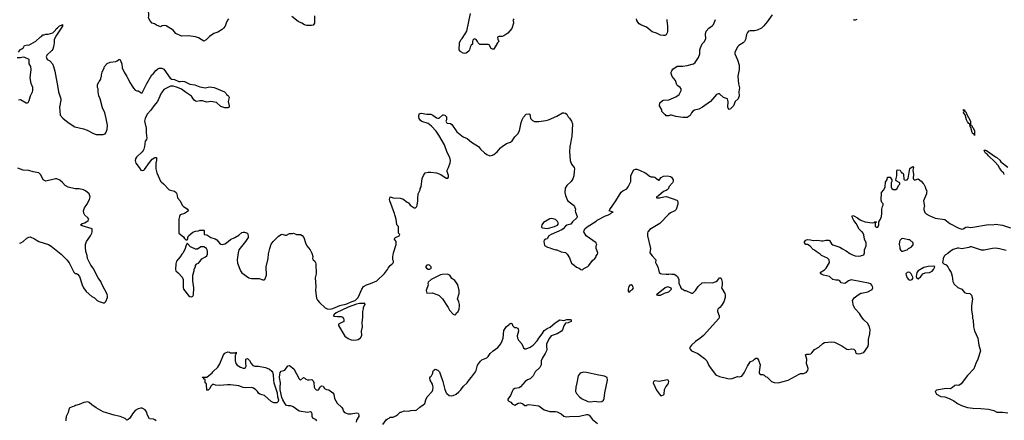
# Model space of a CAD drawing. Header units: inches. Extents: x 2323201 to 2563958, y 895391 to 1023096.
# Tile 95 of 196: x 2437979 to 2452038, y 991536 to 997260. Entities that reach past the tile are written whole.
import ezdxf

# ---------------------------------------------------------------- set-up
doc = ezdxf.new("R2010")
doc.units = ezdxf.units.IN
doc.header["$MEASUREMENT"] = 0
for name, color, linetype in [('C4939', 7, 'Continuous'), ('C4949', 7, 'Continuous'), ('C4959', 7, 'Continuous')]:
    doc.layers.add(name, color=color, linetype=linetype)

msp = doc.modelspace()

# ---------------------------------------------------------------- linework, layer by layer
at = {"layer": 'C4939', "color": 5, "elevation": 140}
for points in [[(2440000, 997163), (2439990, 997158), (2439930, 997182), (2439902, 997202), (2439869, 997209), (2439835, 997250), (2439818, 997290), (2439822, 997310), (2439822, 997350), (2439815, 997390), (2439818, 997430), (2439807, 997453), (2439808, 997550), (2439799, 997590), (2439802, 997630), (2439795, 997670), (2439802, 997690), (2439855, 997770), (2439910, 997816), (2439950, 997831), (2440000, 997827)], [(2437962, 996798), (2437990, 996832), (2438010, 996842), (2438035, 996865), (2438049, 996891), (2438090, 996901), (2438110, 996898), (2438210, 996952), (2438269, 997011), (2438290, 997022), (2438310, 997042), (2438330, 997042), (2438350, 997052), (2438387, 997053), (2438450, 997072), (2438488, 997110), (2438498, 997130), (2438518, 997142), (2438548, 997170), (2438578, 997182), (2438590, 997192), (2438590, 997168), (2438497, 997023), (2438471, 996970), (2438471, 996930), (2438461, 996870), (2438450, 996838), (2438439, 996821), (2438368, 996752), (2438359, 996730), (2438360, 996720), (2438371, 996690), (2438411, 996671), (2438446, 996630), (2438463, 996590), (2438483, 996523), (2438525, 996290), (2438531, 996229), (2438568, 996130), (2438568, 996110), (2438545, 996010), (2438558, 995898), (2438595, 995855), (2438671, 995791), (2438768, 995728), (2438890, 995701), (2438942, 995682), (2439034, 995634), (2439070, 995621), (2439170, 995619), (2439198, 995630), (2439210, 995642), (2439229, 995690), (2439234, 995754), (2439215, 995850), (2439194, 995930), (2439163, 996003), (2439129, 996129), (2439109, 996170), (2439098, 996230), (2439098, 996270), (2439088, 996290), (2439088, 996330), (2439108, 996370), (2439120, 996380), (2439138, 996410), (2439138, 996430), (2439148, 996450), (2439148, 996470), (2439158, 996510), (2439187, 996573), (2439188, 996590), (2439230, 996632), (2439270, 996651), (2439350, 996662), (2439370, 996672), (2439393, 996693), (2439410, 996694), (2439425, 996665), (2439435, 996630), (2439442, 996570), (2439471, 996511), (2439511, 996450), (2439518, 996430), (2439538, 996398), (2439550, 996362), (2439602, 996282), (2439630, 996252), (2439650, 996242), (2439670, 996242), (2439694, 996230), (2439710, 996214), (2439730, 996214), (2439792, 996348), (2439868, 996472), (2439890, 996491), (2439925, 996535), (2439950, 996559), (2439970, 996567), (2439987, 996567), (2440000, 996566)], [(2437963, 996117), (2437990, 996122), (2438070, 996071), (2438090, 996071), (2438102, 996078), (2438116, 996104), (2438132, 996170), (2438163, 996230), (2438166, 996250), (2438165, 996290), (2438145, 996350), (2438129, 996429), (2438143, 996550), (2438136, 996590), (2438116, 996630), (2438113, 996650), (2438115, 996690), (2438050, 996719), (2438030, 996723), (2437990, 996714), (2437945, 996715)], [(2440000, 996212), (2439945, 996090), (2439892, 996030), (2439853, 995967), (2439799, 995910), (2439771, 995850), (2439763, 995810), (2439784, 995710), (2439785, 995645), (2439794, 995566), (2439791, 995550), (2439770, 995526), (2439761, 995450), (2439751, 995410), (2439741, 995390), (2439728, 995372), (2439645, 995295), (2439631, 995270), (2439627, 995250), (2439639, 995210), (2439687, 995150), (2439710, 995111), (2439730, 995105), (2439750, 995111), (2439759, 995121), (2439830, 995218), (2439870, 995265), (2439909, 995291), (2439932, 995290), (2439931, 995251), (2439923, 995210), (2439925, 995130), (2439931, 995090), (2439935, 995070), (2439990, 994951), (2440000, 994943)], [(2437974, 994066), (2437995, 994070), (2438029, 994090), (2438081, 994139), (2438110, 994154), (2438130, 994157), (2438190, 994131), (2438251, 994090), (2438390, 994046), (2438430, 994023), (2438571, 993910), (2438651, 993830), (2438684, 993784), (2438750, 993652), (2438770, 993632), (2438790, 993632), (2438804, 993624), (2438831, 993591), (2438871, 993470), (2438891, 993430), (2438930, 993376), (2439010, 993306), (2439047, 993287), (2439085, 993250), (2439114, 993234), (2439170, 993215), (2439190, 993216), (2439210, 993232), (2439232, 993290), (2439235, 993310), (2439230, 993339), (2439157, 993470), (2439137, 993517), (2439099, 993570), (2439030, 993708), (2438993, 993753), (2438959, 993819), (2438947, 993847), (2438941, 993890), (2438924, 993950), (2438918, 994010), (2438919, 994050), (2438933, 994090), (2438989, 994170), (2439009, 994210), (2439013, 994230), (2439012, 994270), (2438870, 994316), (2438849, 994330), (2438870, 994348), (2438910, 994359), (2438958, 994390), (2438964, 994410), (2438950, 994429), (2438907, 994467), (2438895, 994494), (2438892, 994530), (2438902, 994570), (2438939, 994621), (2438975, 994690), (2438983, 994730), (2438970, 994770), (2438917, 994817), (2438890, 994829), (2438830, 994841), (2438770, 994845), (2438669, 994869), (2438630, 994889), (2438590, 994933), (2438550, 994965), (2438510, 994985), (2438490, 994985), (2438350, 994954), (2438314, 994974), (2438282, 995042), (2438250, 995074), (2438170, 995085), (2438110, 995104), (2438030, 995109), (2437950, 995139)], [(2439929, 991529), (2439910, 991545), (2439890, 991553), (2439830, 991555), (2439805, 991610), (2439790, 991658), (2439770, 991688), (2439730, 991708), (2439710, 991709), (2439670, 991698), (2439630, 991675), (2439590, 991629), (2439550, 991569), (2439530, 991549), (2439510, 991539), (2439483, 991563), (2439412, 991592), (2439328, 991610), (2439170, 991657), (2439073, 991713), (2439010, 991755), (2438969, 991790), (2438950, 991799), (2438896, 991790), (2438830, 991762), (2438778, 991750), (2438761, 991739), (2438727, 991730), (2438685, 991710), (2438671, 991650), (2438644, 991590), (2438637, 991550), (2438639, 991530)]]:
    msp.add_lwpolyline(points, dxfattribs=at)
at = {"layer": 'C4949', "color": 5}
for points, elevation in [([(2445033, 997273), (2445022, 997250), (2445032, 997230), (2445032, 997210), (2445005, 997135), (2444951, 997069), (2444890, 997029), (2444870, 997022), (2444820, 997020), (2444802, 997010), (2444804, 996984), (2444822, 996950), (2444802, 996930), (2444750, 996838), (2444730, 996838), (2444710, 996846), (2444682, 996902), (2444670, 996906), (2444547, 996907), (2444527, 996927), (2444518, 996950), (2444495, 996975), (2444470, 996986), (2444450, 996966), (2444442, 996950), (2444442, 996910), (2444425, 996895), (2444411, 996869), (2444401, 996830), (2444391, 996809), (2444356, 996784), (2444330, 996779), (2444310, 996784), (2444280, 996800), (2444268, 996810), (2444255, 996830), (2444258, 996930), (2444278, 996970), (2444298, 996990), (2444342, 997058), (2444362, 997098), (2444417, 997350)], 140), ([(2440962, 997270), (2440946, 997254), (2440925, 997210), (2440911, 997169), (2440890, 997138), (2440870, 997118), (2440810, 997082), (2440750, 997062), (2440690, 997022), (2440642, 996970), (2440610, 996955), (2440530, 996999), (2440490, 997013), (2440390, 997029), (2440290, 997024), (2440210, 997064), (2440169, 997109), (2440070, 997174), (2440050, 997179), (2440014, 997170), (2440000, 997163)], 140), ([(2442186, 997314), (2442188, 997212), (2442170, 997181), (2442144, 997176), (2442077, 997177), (2442047, 997187), (2442008, 997210), (2441953, 997233), (2441865, 997305)], 140), ([(2447219, 997261), (2447217, 997243), (2447228, 997170), (2447229, 997090), (2447225, 997070), (2447210, 997043), (2447190, 997034), (2447170, 997034), (2447130, 997040), (2447070, 997068), (2447008, 997088), (2446984, 997104), (2446950, 997140), (2446930, 997154), (2446850, 997185), (2446822, 997202), (2446803, 997223), (2446792, 997250), (2446787, 997270)], 140), ([(2448722, 997330), (2448650, 997230), (2448602, 997170), (2448570, 997140), (2448510, 997110), (2448470, 997103), (2448410, 997102), (2448386, 997094), (2448370, 997078), (2448356, 997050), (2448343, 996977), (2448330, 996950), (2448309, 996931), (2448245, 996890), (2448227, 996870), (2448192, 996790), (2448190, 996770), (2448230, 996687), (2448252, 996610), (2448253, 996547), (2448233, 996453), (2448243, 996343), (2448255, 996285), (2448247, 996230), (2448251, 996170), (2448239, 996130), (2448194, 996090), (2448170, 996029), (2448130, 995984), (2448110, 995975), (2448094, 995994), (2448090, 996010), (2448096, 996090), (2448087, 996127), (2448030, 996149), (2447970, 996199), (2447950, 996199), (2447930, 996189), (2447841, 996090), (2447730, 996010), (2447678, 995982), (2447615, 995965), (2447590, 995953), (2447571, 995930), (2447550, 995889), (2447510, 995863), (2447450, 995862), (2447350, 995875), (2447285, 995895), (2447265, 995895), (2447248, 995888), (2447208, 995888), (2447202, 995902), (2447190, 995906), (2447150, 995946), (2447148, 995970), (2447115, 996030), (2447118, 996070), (2447155, 996105), (2447170, 996111), (2447250, 996117), (2447350, 996159), (2447393, 996190), (2447424, 996250), (2447424, 996270), (2447409, 996290), (2447376, 996316), (2447364, 996330), (2447341, 996390), (2447294, 996450), (2447283, 996490), (2447283, 996510), (2447289, 996530), (2447307, 996553), (2447366, 996594), (2447450, 996596), (2447510, 996604), (2447601, 996630), (2447625, 996650), (2447670, 996720), (2447690, 996770), (2447692, 996830), (2447702, 996858), (2447726, 996914), (2447755, 996950), (2447776, 996990), (2447772, 997052), (2447783, 997097), (2447821, 997139), (2447866, 997170), (2447887, 997190), (2447916, 997264)], 140), ([(2449930, 997261), (2449910, 997254), (2449895, 997255), (2449884, 997264)], 140), ([(2440000, 996566), (2440010, 996566), (2440035, 996555), (2440126, 996426), (2440150, 996411), (2440190, 996405), (2440250, 996378), (2440270, 996376), (2440310, 996381), (2440330, 996376), (2440410, 996339), (2440482, 996330), (2440550, 996301), (2440630, 996287), (2440690, 996301), (2440754, 996290), (2440902, 996230), (2440922, 996210), (2440932, 996192), (2440957, 996177), (2440971, 996150), (2440956, 996090), (2440971, 996030), (2440972, 996010), (2440950, 996002), (2440910, 996002), (2440850, 996022), (2440790, 996075), (2440710, 996089), (2440650, 996083), (2440590, 996099), (2440550, 996102), (2440510, 996089), (2440490, 996095), (2440469, 996109), (2440430, 996169), (2440419, 996179), (2440346, 996226), (2440290, 996269), (2440232, 996292), (2440169, 996309), (2440130, 996309), (2440039, 996261), (2440003, 996217), (2440000, 996212)], 140), ([(2440000, 994943), (2440034, 994914), (2440111, 994831), (2440190, 994811), (2440212, 994790), (2440225, 994770), (2440230, 994714), (2440270, 994674), (2440298, 994610), (2440318, 994590), (2440370, 994559), (2440391, 994530), (2440330, 994493), (2440272, 994470), (2440262, 994450), (2440252, 994408), (2440252, 994212), (2440317, 994157), (2440330, 994134), (2440350, 994114), (2440370, 994114), (2440378, 994130), (2440378, 994150), (2440388, 994170), (2440450, 994225), (2440490, 994238), (2440530, 994242), (2440549, 994251), (2440610, 994251), (2440614, 994250), (2440614, 994190), (2440650, 994185), (2440710, 994146), (2440770, 994131), (2440793, 994113), (2440830, 994065), (2440850, 994051), (2440870, 994047), (2440910, 994059), (2440930, 994071), (2440990, 994119), (2441050, 994146), (2441110, 994182), (2441150, 994219), (2441170, 994226), (2441190, 994226), (2441230, 994211), (2441243, 994170), (2441239, 994150), (2441204, 994090), (2441125, 993995), (2441110, 993970), (2441098, 993930), (2441083, 993830), (2441090, 993782), (2441130, 993670), (2441150, 993643), (2441250, 993571), (2441290, 993561), (2441400, 993560), (2441450, 993542), (2441470, 993542), (2441478, 993550), (2441502, 993610), (2441499, 993730), (2441525, 993850), (2441530, 993914), (2441549, 993990), (2441570, 994051), (2441597, 994090), (2441673, 994167), (2441710, 994191), (2441725, 994195), (2441770, 994179), (2441790, 994183), (2441830, 994203), (2441874, 994206), (2441890, 994211), (2441930, 994192), (2441990, 994191), (2442010, 994178), (2442035, 994150), (2442061, 994070), (2442079, 994030), (2442126, 993970), (2442150, 993922), (2442164, 993876), (2442162, 993850), (2442171, 993830), (2442191, 993811), (2442203, 993790), (2442207, 993770), (2442210, 993630), (2442199, 993570), (2442205, 993450), (2442202, 993390), (2442219, 993279), (2442232, 993252), (2442258, 993218), (2442341, 993141), (2442367, 993127), (2442410, 993125), (2442450, 993132), (2442550, 993177), (2442650, 993200), (2442710, 993229), (2442768, 993250), (2442814, 993290), (2442862, 993410), (2442890, 993446), (2442930, 993470), (2442990, 993491), (2443077, 993530), (2443187, 993633), (2443233, 993690), (2443241, 993710), (2443269, 993750), (2443297, 993770), (2443315, 993790), (2443315, 993810), (2443305, 993830), (2443306, 993874), (2443317, 993930), (2443355, 994050), (2443354, 994090), (2443328, 994130), (2443346, 994150), (2443398, 994170), (2443408, 994190), (2443388, 994210), (2443387, 994307), (2443366, 994330), (2443355, 994410), (2443334, 994470), (2443333, 994490), (2443263, 994670), (2443259, 994690), (2443269, 994731), (2443310, 994714), (2443410, 994712), (2443424, 994704), (2443450, 994702), (2443510, 994652), (2443530, 994642), (2443552, 994610), (2443610, 994572), (2443630, 994572), (2443649, 994591), (2443655, 994610), (2443664, 994670), (2443662, 994730), (2443669, 994750), (2443669, 994770), (2443698, 994830), (2443698, 994850), (2443710, 994874), (2443727, 994993), (2443744, 995036), (2443769, 995070), (2443810, 995081), (2443850, 995082), (2443930, 995074), (2443991, 995050), (2444070, 994998), (2444090, 994998), (2444102, 995010), (2444104, 995036), (2444084, 995090), (2444081, 995110), (2444104, 995150), (2444126, 995214), (2444132, 995250), (2444122, 995290), (2444081, 995361), (2444043, 995470), (2443965, 995610), (2443925, 995665), (2443859, 995739), (2443810, 995777), (2443723, 995803), (2443700, 995820), (2443681, 995850), (2443677, 995870), (2443685, 995915), (2443710, 995923), (2443790, 995910), (2443850, 995908), (2443877, 995897), (2443930, 995858), (2443950, 995852), (2443970, 995854), (2444020, 995900), (2444030, 995902), (2444050, 995894), (2444071, 995871), (2444071, 995831), (2444065, 995810), (2444072, 995790), (2444083, 995783), (2444130, 995775), (2444150, 995761), (2444220, 995660), (2444290, 995601), (2444310, 995587), (2444370, 995561), (2444431, 995510), (2444528, 995448), (2444559, 995410), (2444617, 995357), (2444650, 995334), (2444690, 995317), (2444730, 995324), (2444750, 995335), (2444797, 995370), (2444843, 995430), (2444866, 995450), (2444930, 995491), (2444988, 995510), (2445009, 995530), (2445050, 995585), (2445094, 995630), (2445114, 995670), (2445137, 995790), (2445153, 995830), (2445172, 995868), (2445209, 995910), (2445250, 995916), (2445263, 995910), (2445273, 995850), (2445299, 995819), (2445330, 995807), (2445390, 995807), (2445490, 995821), (2445530, 995831), (2445650, 995882), (2445730, 995928), (2445750, 995930), (2445770, 995926), (2445791, 995910), (2445810, 995872), (2445831, 995851), (2445858, 995810), (2445871, 995770), (2445863, 995590), (2445851, 995549), (2445845, 995490), (2445833, 995450), (2445828, 995370), (2445837, 995250), (2445857, 995197), (2445895, 995150), (2445903, 995130), (2445895, 995090), (2445891, 995030), (2445875, 994985), (2445851, 994950), (2445791, 994890), (2445768, 994852), (2445761, 994790), (2445771, 994750), (2445799, 994679), (2445886, 994610), (2445903, 994590), (2445914, 994554), (2445911, 994530), (2445916, 994510), (2445941, 994450), (2445932, 994428), (2445871, 994370), (2445850, 994338), (2445790, 994324), (2445770, 994310), (2445739, 994270), (2445722, 994258), (2445569, 994191), (2445536, 994170), (2445510, 994128), (2445490, 994122), (2445470, 994108), (2445465, 994090), (2445472, 994032), (2445514, 994010), (2445550, 994002), (2445574, 993990), (2445633, 993973), (2445650, 993972), (2445710, 993941), (2445770, 993935), (2445795, 993910), (2445830, 993858), (2445851, 993791), (2445859, 993779), (2445895, 993755), (2445930, 993723), (2445968, 993708), (2445990, 993691), (2446010, 993686), (2446018, 993690), (2446036, 993704), (2446090, 993733), (2446107, 993750), (2446158, 993821), (2446193, 993850), (2446209, 993870), (2446212, 993888), (2446229, 993910), (2446234, 993930), (2446209, 993990), (2446209, 994030), (2446218, 994050), (2446213, 994053), (2446209, 994070), (2446067, 994170), (2446033, 994230), (2446037, 994250), (2446050, 994270), (2446080, 994300), (2446210, 994381), (2446225, 994395), (2446342, 994458), (2446384, 994470), (2446421, 994490), (2446435, 994505), (2446455, 994510), (2446398, 994530), (2446403, 994550), (2446489, 994670), (2446566, 994794), (2446590, 994815), (2446650, 994843), (2446669, 994870), (2446705, 994950), (2446707, 995033), (2446746, 995114), (2446770, 995126), (2446790, 995126), (2446830, 995111), (2446910, 995074), (2446936, 995056), (2446970, 995023), (2446990, 995015), (2447030, 995016), (2447050, 995011), (2447080, 994980), (2447105, 994965), (2447110, 994966), (2447118, 994982), (2447137, 995003), (2447170, 995026), (2447230, 995030), (2447270, 995021), (2447284, 995010), (2447311, 994970), (2447311, 994950), (2447302, 994930), (2447247, 994870), (2447241, 994850), (2447226, 994830), (2447210, 994819), (2447170, 994806), (2447098, 994742), (2447071, 994730), (2447073, 994713), (2447114, 994714), (2447178, 994730), (2447213, 994733), (2447360, 994680), (2447371, 994670), (2447378, 994650), (2447377, 994623), (2447351, 994550), (2447332, 994530), (2447270, 994499), (2447241, 994479), (2447118, 994350), (2446978, 994262), (2446950, 994229), (2446944, 994210), (2446943, 994170), (2446984, 993990), (2446978, 993930), (2447008, 993888), (2447060, 993830), (2447058, 993790), (2447065, 993770), (2447090, 993730), (2447111, 993650), (2447130, 993635), (2447150, 993631), (2447210, 993626), (2447250, 993626), (2447271, 993631), (2447290, 993625), (2447324, 993624), (2447350, 993612), (2447370, 993592), (2447392, 993550), (2447392, 993490), (2447412, 993450), (2447413, 993433), (2447430, 993414), (2447450, 993412), (2447473, 993393), (2447490, 993392), (2447570, 993354), (2447590, 993354), (2447630, 993392), (2447668, 993450), (2447722, 993498), (2447750, 993506), (2447870, 993498), (2447922, 993518), (2447945, 993535), (2447970, 993572), (2447990, 993574), (2448002, 993550), (2448011, 993509), (2448011, 993469), (2447998, 993430), (2448047, 993350), (2448054, 993330), (2448050, 993290), (2448032, 993228), (2448002, 993178), (2447974, 993146), (2447950, 993129), (2447941, 993110), (2447941, 993090), (2447965, 993030), (2447967, 993010), (2447961, 992990), (2447741, 992750), (2447690, 992703), (2447630, 992661), (2447570, 992609), (2447545, 992570), (2447551, 992551), (2447571, 992531), (2447662, 992490), (2447759, 992419), (2447790, 992385), (2447819, 992319), (2447850, 992270), (2447916, 992190), (2447930, 992179), (2447970, 992161), (2448070, 992136), (2448110, 992131), (2448150, 992133), (2448230, 992161), (2448250, 992156), (2448290, 992167), (2448325, 992215), (2448369, 992311), (2448410, 992372), (2448450, 992392), (2448469, 992411), (2448490, 992422), (2448510, 992422), (2448530, 992394), (2448551, 992331), (2448536, 992230), (2448538, 992210), (2448550, 992192), (2448588, 992192), (2448610, 992182), (2448630, 992162), (2448651, 992151), (2448712, 992090), (2448750, 992076), (2448810, 992071), (2448950, 992110), (2449110, 992196), (2449130, 992203), (2449173, 992207), (2449210, 992221), (2449232, 992250), (2449238, 992278), (2449215, 992350), (2449218, 992410), (2449201, 992470), (2449204, 992476), (2449217, 992483), (2449250, 992481), (2449275, 992485), (2449290, 992499), (2449330, 992550), (2449390, 992581), (2449446, 992634), (2449470, 992647), (2449570, 992656), (2449613, 992653), (2449719, 992599), (2449790, 992551), (2449810, 992546), (2449850, 992558), (2449890, 992552), (2449910, 992532), (2449911, 992510), (2449920, 992500), (2449931, 992491), (2449950, 992486), (2449991, 992491), (2450000, 992495)], 140), ([(2450000, 994236), (2449965, 994265), (2449925, 994350), (2449890, 994390), (2449869, 994430), (2449865, 994455), (2449870, 994462), (2449890, 994459), (2449941, 994430), (2449980, 994400), (2450000, 994392)], 140), ([(2450000, 993514), (2449850, 993541), (2449811, 993529), (2449770, 993495), (2449750, 993489), (2449710, 993502), (2449688, 993530), (2449670, 993539), (2449630, 993537), (2449590, 993549), (2449542, 993590), (2449458, 993610), (2449426, 993626), (2449408, 993650), (2449470, 993685), (2449495, 993710), (2449542, 993790), (2449538, 993830), (2449515, 993855), (2449429, 993889), (2449410, 993909), (2449350, 993949), (2449330, 993969), (2449310, 993975), (2449266, 994026), (2449230, 994048), (2449206, 994050), (2449186, 994070), (2449187, 994087), (2449206, 994110), (2449230, 994118), (2449270, 994116), (2449310, 994106), (2449370, 994111), (2449430, 994101), (2449450, 994101), (2449491, 994111), (2449530, 994112), (2449544, 994104), (2449570, 994058), (2449590, 994045), (2449688, 994008), (2449728, 993988), (2449779, 993959), (2449830, 993921), (2449870, 993901), (2449910, 993885), (2449950, 993879), (2449990, 993885), (2450000, 993889)], 140), ([(2450000, 993015), (2449970, 993061), (2449909, 993130), (2449885, 993170), (2449869, 993250), (2449892, 993288), (2449950, 993331), (2449990, 993351), (2450000, 993353)], 140), ([(2443166, 991474), (2443210, 991542), (2443230, 991558), (2443254, 991566), (2443270, 991582), (2443310, 991582), (2443350, 991598), (2443380, 991620), (2443410, 991652), (2443427, 991653), (2443468, 991672), (2443530, 991665), (2443565, 991675), (2443610, 991681), (2443630, 991678), (2443650, 991685), (2443690, 991725), (2443742, 991758), (2443763, 991777), (2443778, 991830), (2443798, 991870), (2443869, 991950), (2443880, 991970), (2443883, 992010), (2443878, 992030), (2443871, 992051), (2443839, 992110), (2443836, 992144), (2443843, 992157), (2443858, 992170), (2443878, 992210), (2443878, 992230), (2443886, 992250), (2443910, 992265), (2443950, 992252), (2443974, 992230), (2443981, 992201), (2444022, 992090), (2444050, 991978), (2444070, 991931), (2444080, 991920), (2444111, 991891), (2444150, 991887), (2444170, 991891), (2444209, 991910), (2444250, 991943), (2444277, 991970), (2444317, 992023), (2444369, 992070), (2444400, 992120), (2444430, 992153), (2444485, 992230), (2444495, 992250), (2444517, 992323), (2444558, 992382), (2444579, 992401), (2444649, 992430), (2444670, 992447), (2444699, 992490), (2444741, 992530), (2444804, 992576), (2444850, 992628), (2444870, 992670), (2444881, 992710), (2444890, 992818), (2444930, 992875), (2444961, 992899), (2444970, 992911), (2444990, 992922), (2445000, 992920), (2445010, 992914), (2445014, 992890), (2445034, 992870), (2445050, 992862), (2445070, 992862), (2445090, 992854), (2445098, 992838), (2445101, 992810), (2445083, 992743), (2445086, 992710), (2445103, 992683), (2445147, 992630), (2445172, 992572), (2445190, 992558), (2445210, 992558), (2445270, 992580), (2445312, 992608), (2445366, 992670), (2445392, 992710), (2445441, 992770), (2445470, 992817), (2445510, 992847), (2445552, 992868), (2445624, 992930), (2445690, 992971), (2445750, 992962), (2445790, 992978), (2445838, 992978), (2445852, 992972), (2445852, 992950), (2445810, 992928), (2445770, 992926), (2445750, 992886), (2445731, 992830), (2445716, 992810), (2445651, 992770), (2445570, 992741), (2445542, 992710), (2445503, 992630), (2445499, 992590), (2445506, 992550), (2445503, 992530), (2445484, 992490), (2445442, 992430), (2445427, 992387), (2445423, 992330), (2445406, 992290), (2445341, 992230), (2445310, 992170), (2445267, 992130), (2445230, 992114), (2445195, 992090), (2445130, 992013), (2445110, 992000), (2445050, 991990), (2445024, 991976), (2445009, 991950), (2444989, 991891), (2444950, 991838), (2444947, 991830), (2444950, 991825), (2444965, 991810), (2444994, 991794), (2445012, 991770), (2445050, 991751), (2445097, 991783), (2445130, 991787), (2445165, 991770), (2445190, 991746), (2445210, 991747), (2445224, 991756), (2445250, 991761), (2445390, 991741), (2445430, 991716), (2445466, 991686), (2445550, 991664), (2445630, 991660), (2445655, 991655), (2445710, 991630), (2445750, 991597), (2445785, 991585), (2445828, 991591), (2445970, 991597), (2446070, 991620), (2446090, 991619), (2446110, 991609), (2446157, 991550), (2446230, 991490)], 120), ([(2442221, 991530), (2442210, 991541), (2442166, 991566), (2442156, 991590), (2442154, 991630), (2442144, 991650), (2442130, 991657), (2442090, 991648), (2441970, 991667), (2441884, 991730), (2441850, 991741), (2441810, 991741), (2441790, 991749), (2441770, 991772), (2441735, 991830), (2441723, 991863), (2441700, 991970), (2441697, 992010), (2441703, 992070), (2441690, 992150), (2441691, 992189), (2441700, 992220), (2441710, 992239), (2441750, 992246), (2441766, 992254), (2441806, 992314), (2441830, 992318), (2441895, 992270), (2441969, 992129), (2441990, 992111), (2442030, 992146), (2442050, 992139), (2442065, 992125), (2442090, 992116), (2442110, 992113), (2442150, 992117), (2442161, 992110), (2442170, 992098), (2442177, 992077), (2442183, 992010), (2442193, 991990), (2442210, 991973), (2442230, 991966), (2442247, 991973), (2442270, 992011), (2442290, 992031), (2442310, 992022), (2442331, 991991), (2442358, 991978), (2442392, 991970), (2442450, 991931), (2442466, 991910), (2442476, 991850), (2442510, 991781), (2442579, 991719), (2442594, 991694), (2442599, 991670), (2442616, 991650), (2442670, 991631), (2442710, 991627), (2442790, 991642), (2442810, 991639), (2442817, 991630), (2442821, 991610), (2442819, 991590), (2442790, 991537), (2442781, 991510)], 120)]:
    msp.add_lwpolyline(points, dxfattribs=dict(at, elevation=elevation))
for points, elevation in [([(2445570, 994418), (2445550, 994415), (2445458, 994362), (2445432, 994330), (2445430, 994302), (2445435, 994290), (2445445, 994285), (2445510, 994278), (2445550, 994287), (2445617, 994303), (2445657, 994323), (2445673, 994350), (2445660, 994379), (2445630, 994404), (2445596, 994416)], 140), ([(2440370, 994066), (2440350, 994026), (2440342, 993990), (2440312, 993930), (2440292, 993910), (2440272, 993870), (2440240, 993840), (2440218, 993810), (2440206, 993770), (2440202, 993690), (2440210, 993674), (2440244, 993644), (2440300, 993580), (2440311, 993550), (2440312, 993432), (2440318, 993410), (2440390, 993321), (2440410, 993307), (2440430, 993301), (2440449, 993311), (2440459, 993330), (2440465, 993430), (2440449, 993531), (2440449, 993610), (2440469, 993670), (2440469, 993691), (2440487, 993733), (2440488, 993750), (2440510, 993774), (2440530, 993782), (2440558, 993810), (2440578, 993842), (2440630, 993871), (2440652, 993888), (2440659, 993910), (2440661, 993950), (2440656, 993970), (2440644, 993990), (2440610, 994013), (2440564, 994016), (2440520, 993980), (2440490, 993982), (2440416, 994016)], 140), ([(2443810, 993756), (2443790, 993752), (2443775, 993730), (2443786, 993710), (2443810, 993696), (2443830, 993696), (2443850, 993705), (2443855, 993710), (2443855, 993730), (2443830, 993753)], 140), ([(2444083, 993623), (2444010, 993619), (2443987, 993613), (2443854, 993550), (2443813, 993510), (2443807, 993490), (2443811, 993470), (2443785, 993390), (2443790, 993354), (2443870, 993358), (2443950, 993331), (2443970, 993318), (2444018, 993270), (2444098, 993150), (2444118, 993110), (2444170, 993052), (2444190, 993042), (2444208, 993052), (2444218, 993070), (2444238, 993090), (2444255, 993125), (2444259, 993170), (2444259, 993190), (2444249, 993230), (2444232, 993270), (2444252, 993350), (2444252, 993390), (2444235, 993470), (2444218, 993498), (2444190, 993534), (2444150, 993562), (2444119, 993610)], 140), ([(2446710, 993474), (2446690, 993468), (2446678, 993450), (2446665, 993410), (2446665, 993385), (2446670, 993374), (2446690, 993374), (2446696, 993384), (2446730, 993405), (2446742, 993430), (2446730, 993458)], 140), ([(2447230, 993442), (2447194, 993430), (2447074, 993330), (2447090, 993322), (2447130, 993325), (2447188, 993352), (2447246, 993370), (2447286, 993410), (2447282, 993422), (2447250, 993438)], 140), ([(2442909, 993209), (2442896, 993204), (2442830, 993203), (2442790, 993196), (2442669, 993151), (2442499, 993070), (2442468, 993050), (2442455, 993030), (2442470, 993023), (2442518, 993018), (2442570, 993020), (2442590, 993012), (2442604, 992990), (2442609, 992970), (2442605, 992950), (2442590, 992936), (2442531, 992909), (2442533, 992890), (2442620, 992740), (2442667, 992707), (2442710, 992688), (2442750, 992681), (2442790, 992687), (2442810, 992691), (2442845, 992715), (2442862, 992750), (2442861, 992810), (2442875, 992870), (2442867, 992930), (2442878, 993010), (2442877, 993090), (2442889, 993130), (2442887, 993150), (2442896, 993170), (2442914, 993190)], 140), ([(2441030, 992498), (2441058, 992502), (2441071, 992511), (2441072, 992490), (2441057, 992463), (2441054, 992446), (2441055, 992390), (2441064, 992350), (2441083, 992323), (2441130, 992294), (2441170, 992282), (2441190, 992283), (2441201, 992290), (2441212, 992310), (2441207, 992353), (2441209, 992411), (2441230, 992421), (2441259, 992390), (2441283, 992350), (2441310, 992321), (2441334, 992310), (2441390, 992311), (2441490, 992291), (2441548, 992268), (2441580, 992240), (2441590, 992226), (2441598, 992190), (2441601, 992110), (2441608, 992070), (2441655, 991930), (2441661, 991870), (2441673, 991830), (2441670, 991805), (2441650, 991784), (2441610, 991785), (2441590, 991794), (2441570, 991807), (2441474, 991890), (2441410, 991910), (2441390, 991926), (2441375, 991950), (2441352, 991972), (2441316, 991996), (2441290, 992006), (2441210, 992001), (2441170, 992006), (2441110, 992027), (2440990, 992045), (2440945, 992045), (2440830, 992034), (2440777, 992037), (2440750, 992048), (2440733, 992047), (2440710, 992026), (2440692, 991990), (2440670, 991968), (2440650, 991966), (2440646, 992050), (2440642, 992062), (2440626, 992070), (2440626, 992110), (2440622, 992122), (2440610, 992126), (2440602, 992142), (2440586, 992150), (2440590, 992154), (2440650, 992152), (2440727, 992213), (2440739, 992230), (2440806, 992294), (2440837, 992343), (2440890, 992471), (2440910, 992496), (2440950, 992513), (2440974, 992510), (2440990, 992502)], 120), ([(2446030, 992224), (2445982, 992210), (2445951, 992170), (2445936, 992070), (2445918, 992010), (2445915, 991950), (2445930, 991921), (2445974, 991870), (2445999, 991850), (2446090, 991807), (2446130, 991801), (2446190, 991808), (2446250, 991801), (2446290, 991807), (2446314, 991826), (2446324, 991850), (2446334, 991930), (2446372, 992110), (2446369, 992150), (2446330, 992169), (2446250, 992179), (2446070, 992219)], 140), ([(2447230, 992115), (2447110, 992089), (2447050, 992099), (2447027, 992093), (2447023, 992070), (2447070, 991965), (2447130, 991891), (2447150, 991891), (2447170, 991899), (2447179, 991910), (2447185, 991975), (2447205, 992015), (2447234, 992050), (2447244, 992070), (2447248, 992090), (2447238, 992110)], 140)]:
    msp.add_lwpolyline(points, close=True, dxfattribs=dict(at, elevation=elevation))
at = {"layer": 'C4959', "color": 5, "elevation": 140}
for points in [[(2451610, 995606), (2451607, 995627), (2451590, 995629), (2451579, 995650), (2451558, 995718), (2451549, 995730), (2451548, 995768), (2451530, 995778), (2451510, 995802), (2451497, 995830), (2451479, 995899), (2451455, 995930), (2451458, 995942), (2451466, 995950), (2451462, 995962), (2451448, 995970), (2451450, 995974), (2451470, 995971), (2451472, 995952), (2451490, 995942), (2451504, 995904), (2451550, 995822), (2451554, 995806), (2451554, 995754), (2451570, 995752), (2451578, 995730), (2451593, 995713), (2451611, 995670), (2451614, 995646), (2451611, 995631), (2451614, 995610)], [(2450590, 994135), (2450570, 994128), (2450550, 994108), (2450541, 994090), (2450536, 994050), (2450546, 994010), (2450545, 993985), (2450560, 993960), (2450570, 993952), (2450590, 993952), (2450630, 993965), (2450649, 993971), (2450670, 993992), (2450706, 994010), (2450736, 994044), (2450738, 994070), (2450690, 994115), (2450670, 994115)], [(2451030, 993738), (2450950, 993735), (2450890, 993719), (2450808, 993672), (2450790, 993649), (2450779, 993590), (2450787, 993567), (2450810, 993557), (2450845, 993590), (2450873, 993627), (2450910, 993643), (2450970, 993647), (2451010, 993666), (2451028, 993690), (2451046, 993730)], [(2450670, 993653), (2450650, 993649), (2450631, 993629), (2450635, 993610), (2450653, 993570), (2450670, 993547), (2450690, 993540), (2450710, 993545), (2450721, 993550), (2450735, 993570), (2450710, 993629), (2450690, 993649)]]:
    msp.add_lwpolyline(points, close=True, dxfattribs=at)
for points in [[(2452038, 995050), (2452030, 995066), (2451996, 995096), (2451994, 995110), (2451972, 995132), (2451950, 995178), (2451902, 995230), (2451810, 995315), (2451796, 995336), (2451770, 995355), (2451749, 995391), (2451750, 995394), (2451770, 995396), (2451782, 995390), (2451910, 995299), (2451931, 995291), (2451973, 995253), (2451990, 995231), (2452090, 995152)], [(2450000, 994392), (2450050, 994371), (2450150, 994358), (2450178, 994362), (2450190, 994372), (2450210, 994374), (2450213, 994367), (2450198, 994362), (2450193, 994347), (2450192, 994310), (2450210, 994298), (2450230, 994298), (2450248, 994330), (2450246, 994370), (2450270, 994411), (2450284, 994450), (2450289, 994490), (2450289, 994551), (2450298, 994590), (2450308, 994610), (2450307, 994627), (2450290, 994646), (2450280, 994680), (2450282, 994790), (2450318, 994830), (2450338, 994870), (2450343, 994937), (2450363, 994977), (2450370, 995012), (2450410, 995012), (2450432, 994970), (2450432, 994950), (2450422, 994930), (2450422, 994870), (2450432, 994850), (2450450, 994832), (2450490, 994832), (2450508, 994850), (2450528, 994892), (2450546, 994910), (2450546, 994930), (2450496, 994956), (2450488, 994970), (2450504, 995030), (2450504, 995096), (2450510, 995114), (2450552, 995112), (2450570, 995074), (2450590, 995074), (2450598, 995050), (2450603, 994983), (2450611, 994971), (2450630, 994965), (2450650, 994974), (2450664, 994990), (2450690, 995134), (2450706, 995150), (2450730, 995162), (2450742, 995150), (2450731, 995110), (2450739, 995050), (2450737, 994997), (2450742, 994982), (2450750, 994971), (2450770, 994971), (2450810, 994985), (2450850, 994951), (2450878, 994918), (2450891, 994910), (2450910, 994874), (2450912, 994850), (2450930, 994814), (2450925, 994795), (2450925, 994770), (2450886, 994670), (2450898, 994590), (2450891, 994570), (2450891, 994550), (2450904, 994504), (2450924, 994484), (2450963, 994463), (2451050, 994426), (2451190, 994403), (2451262, 994350), (2451390, 994283), (2451430, 994267), (2451450, 994271), (2451490, 994296), (2451510, 994299), (2451550, 994293), (2451590, 994294), (2451810, 994333), (2451870, 994331), (2451910, 994337), (2452010, 994324), (2452128, 994288)], [(2450000, 993889), (2450030, 993902), (2450042, 993930), (2450042, 993970), (2450064, 994030), (2450064, 994070), (2450043, 994123), (2450030, 994186), (2450022, 994210), (2450010, 994228), (2450000, 994236)], [(2452064, 993964), (2451967, 993987), (2451910, 993995), (2451870, 993993), (2451750, 993969), (2451710, 993969), (2451570, 994013), (2451550, 994013), (2451530, 994005), (2451430, 993985), (2451390, 993997), (2451370, 993997), (2451310, 993978), (2451269, 993951), (2451230, 993919), (2451198, 993902), (2451178, 993882), (2451165, 993850), (2451162, 993810), (2451154, 993790), (2451174, 993770), (2451210, 993758), (2451231, 993731), (2451251, 993690), (2451281, 993650), (2451294, 993594), (2451301, 993521), (2451320, 993480), (2451375, 993435), (2451430, 993411), (2451470, 993364), (2451493, 993353), (2451548, 993348), (2451570, 993325), (2451585, 993270), (2451570, 993170), (2451568, 993110), (2451585, 993030), (2451585, 992990), (2451591, 992971), (2451597, 992870), (2451613, 992813), (2451661, 992710), (2451675, 992610), (2451699, 992530), (2451662, 992410), (2451630, 992350), (2451604, 992270), (2451510, 992177), (2451421, 992059), (2451390, 992035), (2451350, 992039), (2451330, 992033), (2451297, 992003), (2451270, 991986), (2451210, 991989), (2451071, 991969), (2451052, 991950), (2451071, 991910), (2451130, 991874), (2451190, 991870), (2451250, 991850), (2451316, 991816), (2451370, 991777), (2451428, 991748), (2451510, 991717), (2451588, 991708), (2451704, 991704), (2451810, 991693), (2451890, 991676), (2451930, 991651), (2452010, 991653), (2452090, 991642)], [(2450000, 993353), (2450090, 993371), (2450150, 993406), (2450161, 993430), (2450157, 993450), (2450147, 993467), (2450130, 993485), (2450097, 993497), (2450000, 993514)], [(2450000, 992495), (2450030, 992506), (2450090, 992585), (2450097, 992617), (2450097, 992690), (2450119, 992770), (2450121, 992830), (2450115, 992870), (2450086, 992926), (2450030, 992970), (2450000, 993015)]]:
    msp.add_lwpolyline(points, dxfattribs=at)

doc.saveas('drawing.dxf')
